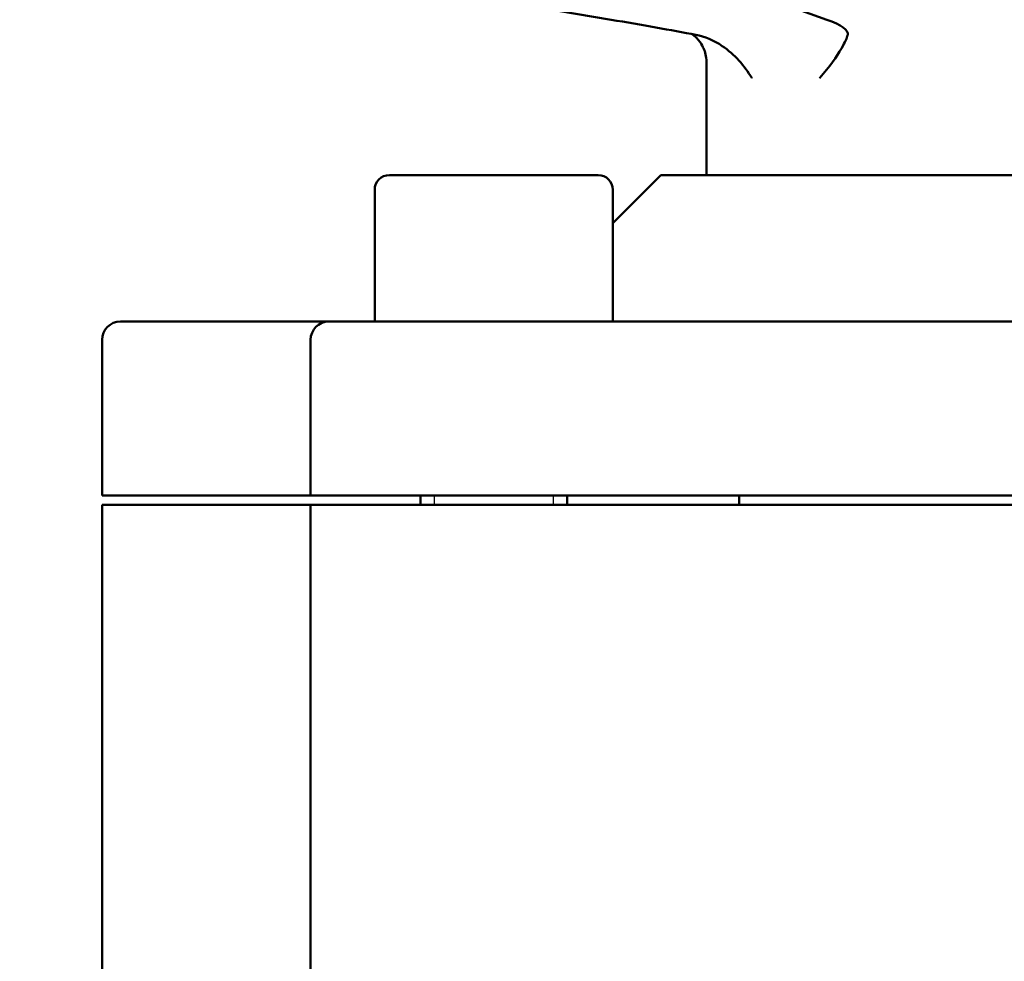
# Model space of a CAD drawing. Header units: millimetres. Extents: x -5840 to 12227, y -347 to 1782.
# Tile 22 of 31: x 1540 to 1594, y 1100 to 1151. Entities that reach past the tile are written whole.
import ezdxf

# ---------------------------------------------------------------- set-up
doc = ezdxf.new("R2010")
doc.units = ezdxf.units.MM
doc.header["$LTSCALE"] = 5
doc.layers.add('Видимый контур (ГОСТ)', color=7, linetype='Continuous', lineweight=50)
doc.layers.add('Линия резьбы (ГОСТ)', color=7, linetype='Continuous', lineweight=25)

msp = doc.modelspace()

# ---------------------------------------------------------------- linework, layer by layer
at = {"layer": 'Видимый контур (ГОСТ)'}
for p, q in [((1487.128, 1165.505), (1572.435, 1150.989)), ((1584.212, 1150.989), (1543.9, 1165.505)), ((1577.652, 1148.64), (1577.652, 1142.505)), ((1560.333, 1142.505), (1571.733, 1142.505)), ((1575.152, 1142.505), (1572.533, 1139.886)), ((1660.152, 1142.505), (1575.152, 1142.505)), ((1559.533, 1141.705), (1559.533, 1134.505)), ((1572.533, 1141.705), (1572.533, 1134.505)), ((1545.652, 1134.505), (1556.742, 1134.505)), ((1557.033, 1134.505), (1556.742, 1134.505)), ((1557.033, 1134.505), (1569.345, 1134.505)), ((1579.259, 1134.505), (1569.345, 1134.505)), ((1579.259, 1134.505), (1656.045, 1134.505)), ((1544.652, 1125.005), (1544.652, 1133.505)), ((1556.033, 1125.005), (1556.033, 1133.505)), ((1555.897, 1125.005), (1544.652, 1125.005)), ((1555.897, 1125.005), (1556.033, 1125.005)), ((1569.713, 1125.005), (1556.033, 1125.005)), ((1562.033, 1125.005), (1562.033, 1124.505)), ((1569.713, 1125.005), (1578.726, 1125.005)), ((1570.033, 1125.005), (1570.033, 1124.505)), ((1656.578, 1125.005), (1578.726, 1125.005)), ((1579.425, 1124.505), (1579.425, 1125.005)), ((1555.897, 1124.505), (1544.652, 1124.505)), ((1544.652, 1097.283), (1544.652, 1124.505)), ((1556.033, 1124.505), (1555.897, 1124.505)), ((1569.713, 1124.505), (1556.033, 1124.505)), ((1556.033, 953.505), (1556.033, 1124.505)), ((1578.726, 1124.505), (1569.713, 1124.505)), ((1656.578, 1124.505), (1578.726, 1124.505))]:
    msp.add_line(p, q, dxfattribs=at)
for centre, radius, start, end in [((1560.333, 1141.705), 0.8, 90, 180), ((1571.733, 1141.705), 0.8, 0, 90), ((1545.652, 1133.505), 1, 90, 180), ((1557.033, 1133.505), 1, 90, 180)]:
    msp.add_arc(centre, radius, start, end, dxfattribs=at)
for centre, major_axis, ratio, start_param, end_param in [((1570.74, 1150.989), (10, -1.654), 0.027663, 0.890469, 1.405087), ((1575.363, 1150.989), (9.999, -0.798), 0.147487, 6.264788, 6.779406)]:
    msp.add_ellipse(centre, major_axis=major_axis, ratio=ratio, start_param=start_param, end_param=end_param, dxfattribs=at)
for points, knots in [([(1576.866, 1150.201), (1576.882, 1150.189), (1576.899, 1150.177), (1576.967, 1150.124), (1577.028, 1150.074), (1577.203, 1149.896), (1577.332, 1149.75), (1577.543, 1149.316), (1577.623, 1149.078), (1577.65, 1148.745), (1577.652, 1148.693), (1577.652, 1148.64)], [-0.22245313, -0.22245313, -0.22245313, -0.22245313, -0.21740173, -0.21740173, -0.20349515, -0.20349515, -0.18526878, -0.18526878, -0.17257257, -0.17257257, -0.17028547, -0.17028547, -0.17028547, -0.17028547]), ([(1580.123, 1147.799), (1580.121, 1147.801), (1580.12, 1147.804), (1579.731, 1148.465), (1579.179, 1149.094), (1578.043, 1149.862), (1577.552, 1150.072), (1577.066, 1150.163)], [-0.0014681, -0.0014681, -0.0014681, -0.0014681, 0, 0, 0.3891082, 0.3891082, 0.657132, 0.657132, 0.657132, 0.657132]), ([(1585.358, 1150.163), (1585.356, 1150.154), (1585.354, 1150.144), (1585.319, 1150.014), (1585.218, 1149.77), (1584.762, 1148.978), (1584.366, 1148.403), (1583.825, 1147.804), (1583.823, 1147.801), (1583.82, 1147.799)], [0, 0, 0, 0, 0.0185426, 0.0185426, 0.2211003, 0.2211003, 0.4774055, 0.4774055, 0.4784734, 0.4784734, 0.4784734, 0.4784734])]:
    msp.add_open_spline(points, degree=3, knots=knots, dxfattribs=at)
at = {"layer": 'Линия резьбы (ГОСТ)'}
for p, q in [((1562.777, 1125.005), (1562.777, 1124.505)), ((1569.289, 1124.505), (1569.289, 1125.005))]:
    msp.add_line(p, q, dxfattribs=at)

doc.saveas('drawing.dxf')
